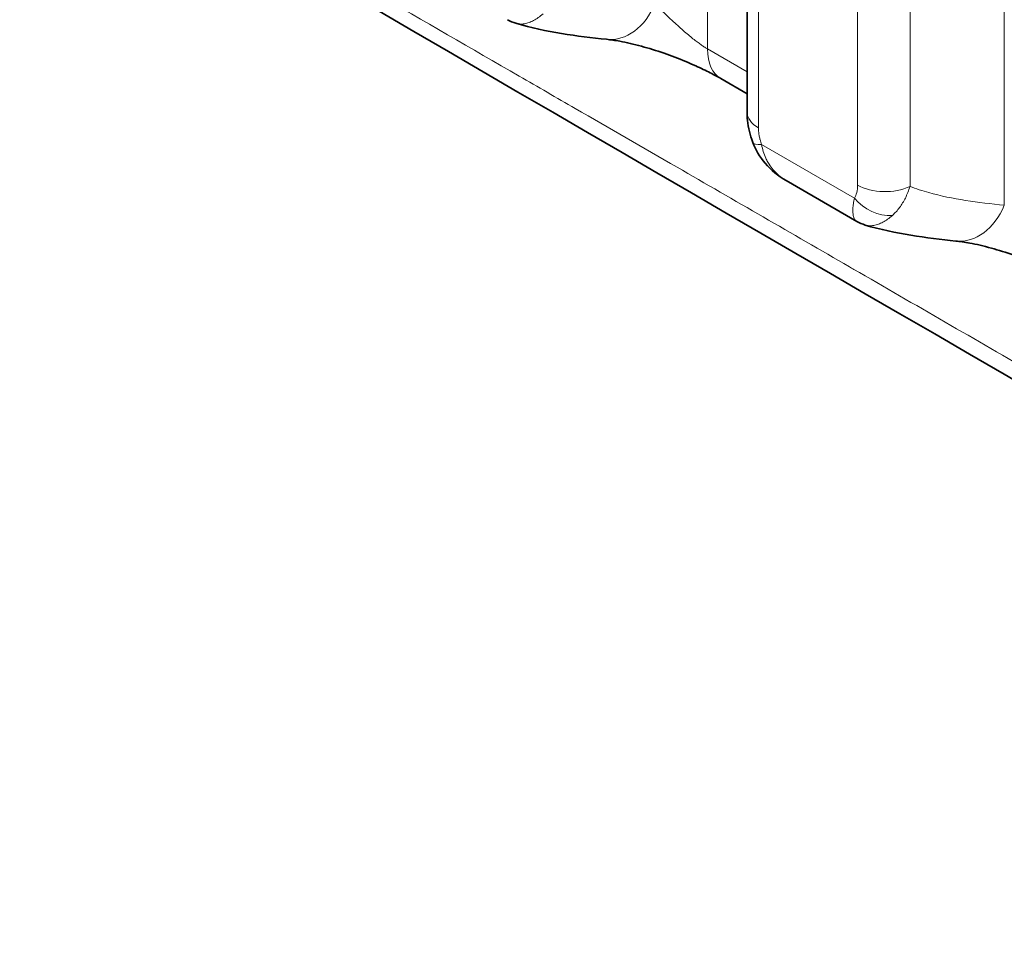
# Model space of a CAD drawing. Header units: millimetres. Extents: x 5 to 415, y 5 to 292.
# Tile 167 of 199: x 354.22 to 358.02, y 249.58 to 253.17. Entities that reach past the tile are written whole.
import ezdxf

# ---------------------------------------------------------------- set-up
doc = ezdxf.new("R2010")
doc.units = ezdxf.units.MM
doc.layers.add('Sichtbar (ISO)', color=7, linetype='Continuous', lineweight=35)
doc.layers.add('Sichtbar schmal (ISO)', color=7, linetype='Continuous', lineweight=18)

msp = doc.modelspace()

# ---------------------------------------------------------------- linework, layer by layer
at = {"layer": 'Sichtbar (ISO)'}
for p, q in [((357.02916935, 260.55559757), (357.02916935, 252.81558166)), ((356.13711505, 253.15759714), (356.13712533, 253.15759407)), ((357.02916935, 252.88594621), (356.9281234, 252.9442906)), ((357.17952147, 252.55086851), (357.45285571, 252.39317999)), ((357.48528334, 252.37922946), (357.48529347, 252.37922644))]:
    msp.add_line(p, q, dxfattribs=at)
for centre, major_axis, ratio, start_param, end_param in [((356.51319483, 253.34448949), (-0.02637715, -0.2486046), 0.7388882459, 6.2831741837, 6.2831964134), ((357.05312902, 253.16078633), (-0.12500561, -0.21649572), 0.5773231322, 6.2825382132, 6.2831853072), ((357.86127644, 252.56615874), (-0.02638391, -0.24860388), 0.7388931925, 6.2831741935, 6.283198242)]:
    msp.add_ellipse(centre, major_axis=major_axis, ratio=ratio, start_param=start_param, end_param=end_param, dxfattribs=at)
for points in [[(371.46927834, 244.0512349), (365.73583333, 247.36144284), (359.97458172, 250.65412641), (354.27170038, 253.98381145)], [(356.13711506, 253.15759717), (356.12581166, 253.16097703), (356.1148298, 253.16570907), (356.10461303, 253.1715995)], [(356.48681564, 253.09588511), (356.37369277, 253.10788926), (356.25436813, 253.12255055), (356.13712527, 253.15759388)], [(357.17952232, 252.55086876), (357.17949146, 252.55088656), (357.17946061, 252.55090437), (357.17942977, 252.55092218)], [(357.45286111, 252.3931793), (357.45287401, 252.39317185), (357.45288692, 252.39316441), (357.45289984, 252.39315699)], [(357.4852834, 252.37922958), (357.4740239, 252.38259398), (357.46308317, 252.38730005), (357.45289983, 252.39315688)], [(357.83489049, 252.31755508), (357.721797, 252.32955922), (357.6025088, 252.34421497), (357.48529347, 252.37922633)]]:
    msp.add_open_spline(points, degree=3, dxfattribs=at)
for points, knots in [([(356.92804238, 252.94433704), (356.91618858, 252.95119855), (356.90216748, 252.95880908), (356.86985566, 252.97535256), (356.85077763, 252.98452412), (356.81843984, 252.99912241), (356.8054417, 253.00476325), (356.76484239, 253.0216841), (356.73636013, 253.03255587), (356.67890458, 253.05250455), (356.64939056, 253.06161346), (356.59174677, 253.07727897), (356.56334051, 253.08368392), (356.51905443, 253.09182676), (356.50146957, 253.09433054), (356.48681973, 253.09588468)], [0, 0, 0, 0, 0.01148806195, 0.01148806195, 0.02484827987, 0.02484827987, 0.03341440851, 0.03341440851, 0.05134712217, 0.05134712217, 0.07065215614, 0.07065215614, 0.09185492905, 0.09185492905, 0.10861758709, 0.10861758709, 0.10861758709, 0.10861758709]), ([(357.05088399, 252.69833023), (357.04053359, 252.72588827), (357.03380132, 252.7546702), (357.02974369, 252.79380632), (357.02916919, 252.80473975), (357.02916933, 252.81558236)], [0, 0, 0, 0, 0.017812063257, 0.017812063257, 0.024730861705, 0.024730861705, 0.024730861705, 0.024730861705]), ([(357.17942975, 252.55092213), (357.14916241, 252.56840594), (357.1213531, 252.59117619), (357.078493, 252.64155874), (357.06187433, 252.6690676), (357.05088397, 252.69833028)], [0, 0, 0, 0, 0.021124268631, 0.021124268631, 0.039964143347, 0.039964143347, 0.039964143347, 0.039964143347]), ([(358.276202, 252.16616322), (358.26436254, 252.17300958), (358.25035967, 252.18060307), (358.21807046, 252.19711988), (358.19899425, 252.20628184), (358.16729966, 252.22057541), (358.15498163, 252.22592638), (358.11513998, 252.24258241), (358.08669804, 252.25347628), (358.0293125, 252.27347941), (357.99982276, 252.28262729), (357.94211556, 252.29841127), (357.91361935, 252.30489548), (357.8683696, 252.31331981), (357.85006256, 252.31594516), (357.83489491, 252.31755461)], [0, 0, 0, 0, 0.01147489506, 0.01147489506, 0.02483454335, 0.02483454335, 0.03296452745, 0.03296452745, 0.05087044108, 0.05087044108, 0.07011689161, 0.07011689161, 0.09127631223, 0.09127631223, 0.10861450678, 0.10861450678, 0.10861450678, 0.10861450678])]:
    msp.add_open_spline(points, degree=3, knots=knots, dxfattribs=at)
at = {"layer": 'Sichtbar schmal (ISO)'}
for p, q in [((356.87637345, 261.62513967), (356.87635901, 253.05872864)), ((358.02197218, 260.68222684), (358.02197333, 252.4555896)), ((357.07310335, 260.49436031), (357.07310336, 252.7543444)), ((357.45554207, 252.53366909), (357.4555422, 260.27355914)), ((357.65802596, 252.52856487), (357.6580259, 260.26845471)), ((357.02916935, 252.97049479), (356.8763553, 253.05873015)), ((356.90544746, 252.96333544), (356.90545123, 252.9633335)), ((357.0852387, 252.68983605), (357.44342281, 252.48319743)), ((357.11386721, 252.61422505), (357.11387071, 252.61422063))]:
    msp.add_line(p, q, dxfattribs=at)
for centre, major_axis, ratio, start_param, end_param in [((356.51319483, 253.34448949), (-0.02637715, -0.2486046), 0.7388882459, 0.0000111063, 1.1896462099), ((357.05312902, 253.16078633), (-0.12500561, -0.21649572), 0.5773231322, 5.4978111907, 6.2825382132), ((357.17916935, 252.81558166), (-0.15, 0), 0.5773502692, 0, 0.7853983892), ((357.19127284, 252.75115978), (-0.14038706, -0.05283433), 0.225557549, 6.283034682, 6.9173078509), ((357.3792182, 252.58885782), (0.04671753, -0.12041347), 0.5012378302, 0.340815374, 0.9120729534), ((357.56160792, 252.59490644), (0.15, 0), 0.5773502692, 3.9269923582, 5.4105198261), ((357.54948857, 252.54443474), (-0.12505967, 0.0828256), 0.7846762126, 1.1981169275, 2.3410028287), ((357.86127644, 252.56615874), (-0.02638391, -0.24860388), 0.7388931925, 0.0000129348, 1.1896662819)]:
    msp.add_ellipse(centre, major_axis=major_axis, ratio=ratio, start_param=start_param, end_param=end_param, dxfattribs=at)
for points, knots in [([(354.22189037, 254.07532598), (354.3640486, 253.99107322), (354.50640003, 253.90794437), (354.64892532, 253.82485013), (354.68465766, 253.80401768), (354.72040119, 253.78318747), (354.7561565, 253.76234275), (354.86891641, 253.69660569), (354.98179275, 253.63072693), (355.09475202, 253.56489205), (355.16049036, 253.52657845), (355.2262567, 253.48827969), (355.29204267, 253.45003277), (355.393252, 253.39119125), (355.49451007, 253.33247068), (355.59580501, 253.27383167), (355.78038598, 253.16697891), (355.96508951, 253.060397), (356.14982839, 252.95382392), (356.22197082, 252.91220605), (356.29411864, 252.87058952), (356.36627234, 252.82896068), (356.49711496, 252.75347144), (356.62797037, 252.67794595), (356.75883099, 252.60239458), (356.98051167, 252.47440894), (357.20220731, 252.34634907), (357.42390008, 252.2183238), (357.42972725, 252.21495866), (357.43555442, 252.21159356), (357.44138159, 252.20822847), (357.67645805, 252.07247615), (357.91153634, 251.93676262), (358.14661699, 251.8010566), (358.26993015, 251.72987109), (358.39324396, 251.65868764), (358.51655994, 251.58750206), (358.65425035, 251.50801869), (358.79194304, 251.42853295), (358.92963761, 251.34904475), (359.21238403, 251.18582114), (359.49513841, 251.02258713), (359.77789917, 250.859346), (360.08444692, 250.68237236), (360.39100218, 250.50539034), (360.6975624, 250.32840323), (361.0299584, 250.13650029), (361.36236025, 249.94459137), (361.69476488, 249.7526809), (362.05513974, 249.54462211), (362.41551789, 249.3365615), (362.77589532, 249.1285047), (362.78987708, 249.12043261), (362.80385883, 249.11236052), (362.81784059, 249.10428844), (363.19475042, 248.88668727), (363.57165941, 248.66909042), (363.94856413, 248.45149875), (364.37304668, 248.20643983), (364.79752381, 247.96138748), (365.22199068, 247.71634284), (365.68308469, 247.45015337), (366.14416659, 247.18397301), (366.60523015, 246.91780325), (367.6383177, 246.32140681), (368.67131319, 245.72506361), (369.70414668, 245.12879038), (370.27587536, 244.79872119), (370.84755441, 244.46867344), (371.41917191, 244.13864999)], [0, 0, 0, 0, 0.0249844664, 0.0249844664, 0.0249844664, 0.031248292, 0.031248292, 0.031248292, 0.0510022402, 0.0510022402, 0.0510022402, 0.0624983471, 0.0624983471, 0.0624983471, 0.0801846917, 0.0801846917, 0.0801846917, 0.1124129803, 0.1124129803, 0.1124129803, 0.1249984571, 0.1249984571, 0.1249984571, 0.1478208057, 0.1478208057, 0.1478208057, 0.1864823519, 0.1864823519, 0.1864823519, 0.1874985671, 0.1874985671, 0.1874985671, 0.2284941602, 0.2284941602, 0.2284941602, 0.2499986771, 0.2499986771, 0.2499986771, 0.2740098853, 0.2740098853, 0.2740098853, 0.3233152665, 0.3233152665, 0.3233152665, 0.3767684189, 0.3767684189, 0.3767684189, 0.4347264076, 0.4347264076, 0.4347264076, 0.4975612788, 0.4975612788, 0.4975612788, 0.4999991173, 0.4999991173, 0.4999991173, 0.5657165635, 0.5657165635, 0.5657165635, 0.6397297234, 0.6397297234, 0.6397297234, 0.7201294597, 0.7201294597, 0.7201294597, 0.9002780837, 0.9002780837, 0.9002780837, 1, 1, 1, 1]), ([(356.87635232, 253.0587312), (356.87292987, 253.06071118), (356.86568992, 253.06514595), (356.85360555, 253.07326936), (356.83994494, 253.08316302), (356.82437895, 253.09515898), (356.80688704, 253.10935291), (356.78752217, 253.12575372), (356.76643112, 253.14427131), (356.74385546, 253.16474091), (356.72018361, 253.18692647), (356.69604984, 253.21050515), (356.68110485, 253.22605572), (356.6738918, 253.23392045)], [0, 0, 0, 0, 0.05971696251, 0.12040396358, 0.18632590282, 0.25809962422, 0.33658975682, 0.42242131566, 0.51649855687, 0.6199241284, 0.73397086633, 0.8601651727, 0.99999964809, 0.99999964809, 0.99999964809, 0.99999964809]), ([(356.13712533, 253.15759407), (356.14176415, 253.15620785), (356.15224254, 253.15433325), (356.1691685, 253.15526407), (356.18723374, 253.16013436), (356.20506343, 253.16821231), (356.22314448, 253.17942593), (356.23540506, 253.18906909), (356.24166963, 253.19453822)], [0.21128586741, 0.21128586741, 0.21128586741, 0.21128586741, 0.33715855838, 0.48396532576, 0.61952291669, 0.74639518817, 0.87038951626, 1, 1, 1, 1]), ([(357.08523875, 252.68983607), (357.08289878, 252.69606653), (357.08088017, 252.70245374), (357.07915331, 252.70906107), (357.0790388, 252.7094992), (357.0789256, 252.70993831), (357.07881371, 252.71037842), (357.07749024, 252.71558392), (357.07634523, 252.72092599), (357.07544387, 252.7263174), (357.07511977, 252.72825597), (357.0748271, 252.73020067), (357.07456852, 252.73214667), (357.07414308, 252.7353483), (357.07381142, 252.73855483), (357.07357161, 252.74176992), (357.07326027, 252.74594384), (357.07310336, 252.7501324), (357.07310336, 252.7543444)], [0, 0, 0, 0, 0.31260432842, 0.31260432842, 0.31260432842, 0.33333333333, 0.33333333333, 0.33333333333, 0.57850941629, 0.57850941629, 0.57850941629, 0.66666666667, 0.66666666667, 0.66666666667, 0.81170580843, 0.81170580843, 0.81170580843, 0.99999998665, 0.99999998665, 0.99999998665, 0.99999998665]), ([(357.17942977, 252.55092218), (357.17904321, 252.55114544), (357.17865785, 252.55136984), (357.17827369, 252.55159539), (357.16805956, 252.55759237), (357.15869962, 252.56438968), (357.15029929, 252.57167417), (357.14300881, 252.57799623), (357.13643141, 252.58466741), (357.13037705, 252.59175807), (357.12439098, 252.59876873), (357.11891418, 252.60619088), (357.11388364, 252.61419889), (357.11233007, 252.61667199), (357.11081993, 252.61920171), (357.10935447, 252.62179473), (357.10647305, 252.62689318), (357.10376492, 252.63223448), (357.10125524, 252.63780339), (357.09770794, 252.64567477), (357.09455805, 252.65400054), (357.09186493, 252.66271808), (357.08918295, 252.67139955), (357.08695306, 252.68046793), (357.08523875, 252.68983608)], [0.15961421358, 0.15961421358, 0.15961421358, 0.15961421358, 0.16591106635, 0.16591106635, 0.16591106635, 0.33333333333, 0.33333333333, 0.33333333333, 0.4786358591, 0.4786358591, 0.4786358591, 0.62229922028, 0.62229922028, 0.62229922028, 0.66666666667, 0.66666666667, 0.66666666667, 0.7539027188, 0.7539027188, 0.7539027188, 0.87720641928, 0.87720641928, 0.87720641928, 1, 1, 1, 1]), ([(357.58991696, 252.41632921), (357.60005548, 252.42527536), (357.60958996, 252.43576403), (357.61790964, 252.44697968), (357.62622933, 252.45819532), (357.63339252, 252.47001272), (357.64013094, 252.48353483), (357.64686935, 252.49705694), (357.65308409, 252.51238184), (357.65802596, 252.52856481)], [0, 0, 0, 0, 0.3333333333, 0.3333333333, 0.3333333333, 0.6666666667, 0.6666666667, 0.6666666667, 1, 1, 1, 1]), ([(358.02197329, 252.45558953), (357.97140517, 252.46095663), (357.92141733, 252.46673622), (357.87270071, 252.47437048), (357.82387301, 252.48202215), (357.77632234, 252.49153696), (357.73088476, 252.5043287), (357.70591271, 252.51135891), (357.68157892, 252.51937892), (357.65802596, 252.52856481)], [0, 0, 0, 0, 0.3916771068, 0.3916771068, 0.3916771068, 0.7842472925, 0.7842472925, 0.7842472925, 1, 1, 1, 1]), ([(357.4434228, 252.48319748), (357.44166421, 252.47559334), (357.44031098, 252.46838495), (357.43935187, 252.46163389), (357.4384127, 252.45502316), (357.43785232, 252.44885269), (357.43761168, 252.44318416), (357.43745051, 252.43938763), (357.43743206, 252.43581651), (357.43752793, 252.43248815), (357.43758363, 252.43055454), (357.43767681, 252.42870392), (357.43780731, 252.4269274), (357.43819694, 252.42162289), (357.43891478, 252.41696912), (357.4399884, 252.41282111), (357.44104199, 252.40875053), (357.4424399, 252.40516702), (357.44424659, 252.40207387), (357.44439258, 252.40182393), (357.44454141, 252.4015772), (357.44469308, 252.40133376), (357.44678693, 252.39797294), (357.44942606, 252.39524199), (357.45255472, 252.39335991), (357.45265634, 252.39329878), (357.45275847, 252.39323858), (357.45286111, 252.3931793)], [0.00000004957, 0.00000004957, 0.00000004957, 0.00000004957, 0.12650008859, 0.12650008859, 0.12650008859, 0.25037046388, 0.25037046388, 0.25037046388, 0.33333333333, 0.33333333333, 0.33333333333, 0.38153038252, 0.38153038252, 0.38153038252, 0.52544174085, 0.52544174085, 0.52544174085, 0.66666666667, 0.66666666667, 0.66666666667, 0.67807821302, 0.67807821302, 0.67807821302, 0.8356226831, 0.8356226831, 0.8356226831, 0.84073979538, 0.84073979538, 0.84073979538, 0.84073979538]), ([(357.48529347, 252.37922644), (357.48996572, 252.37783105), (357.4948394, 252.37696475), (357.49989183, 252.37663904), (357.50573809, 252.37626216), (357.5118236, 252.37660849), (357.51811339, 252.37768908), (357.52392151, 252.37868691), (357.52990382, 252.38031107), (357.53602553, 252.3825655), (357.54175495, 252.38467546), (357.54760648, 252.38733757), (357.55354622, 252.39054945), (357.5593514, 252.39368855), (357.56524082, 252.39735273), (357.57118019, 252.40153509), (357.57739027, 252.40590808), (357.58365479, 252.41084842), (357.58991696, 252.41632921)], [0.21025828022, 0.21025828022, 0.21025828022, 0.21025828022, 0.33712511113, 0.33712511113, 0.33712511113, 0.48392514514, 0.48392514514, 0.48392514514, 0.61948337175, 0.61948337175, 0.61948337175, 0.74635458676, 0.74635458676, 0.74635458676, 0.87035146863, 0.87035146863, 0.87035146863, 1, 1, 1, 1])]:
    msp.add_open_spline(points, degree=3, knots=knots, dxfattribs=at)

doc.saveas('drawing.dxf')
